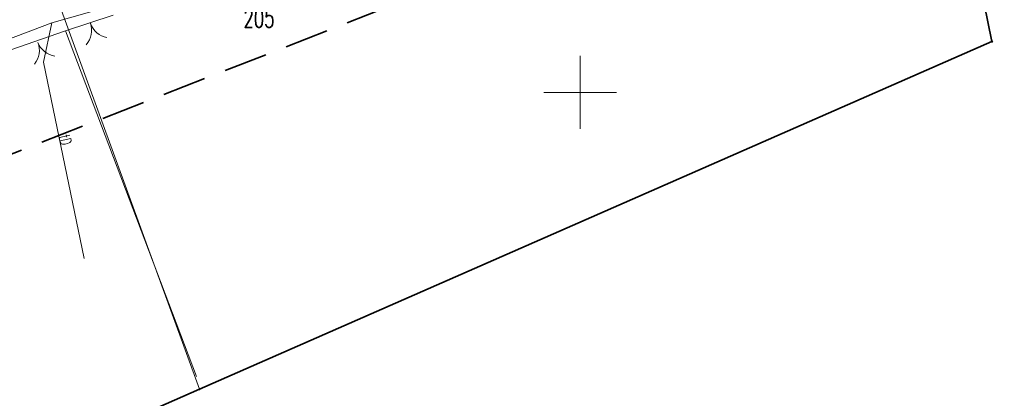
# Model space of a CAD drawing. Header units: metres. Extents: x 6496648 to 6497944, y 5962794 to 5963351.
# Tile 68 of 88: x 6497462 to 6497529, y 5963079 to 5963105. Entities that reach past the tile are written whole.
import ezdxf

# ---------------------------------------------------------------- set-up
doc = ezdxf.new("R2010")
doc.units = ezdxf.units.M
doc.header["$MEASUREMENT"] = 0
doc.linetypes.add('L_0_04', pattern=[1.5, 1, -0.5])
doc.layers.get('0').update_dxf_attribs({"color": 8, "linetype": 'CONTINUOUS', "lineweight": 13})
for name, color, linetype, lineweight in [('211_NR_DZIAlKI', 7, 'CONTINUOUS', 25), ('217_GRANICA_KONTURU_KLASYFIKCYJNEGO', 8, 'CONTINUOUS', 13), ('218_GRANICA_UzYTKU', 8, 'CONTINUOUS', 13), ('219_LINIA_GRANICY', 3, 'CONTINUOUS', 35), ('BRAMA__LINIA_', 8, 'CONTINUOUS', 13), ('brama__linia____symbol', 8, 'CONTINUOUS', 13), ('OGRODZENIE_TRWAlE__LINIA_', 8, 'CONTINUOUS', 13), ('PRZEWoD_TELEKOMUNIKACYJNY__LINIA_', 30, 'CONTINUOUS', 13), ('PRZEWoD_TELEKOMUNIKACYJNY__LINIA__ATR1', 30, 'CONTINUOUS', 13), ('siatka', 8, 'CONTINUOUS', 13), ('ZAKRES', 190, 'L_0_04', 35)]:
    doc.layers.add(name, color=color, linetype=linetype, lineweight=lineweight)
doc.styles.get("Standard").update_dxf_attribs({"font": 'simplex.shx'})

# ---------------------------------------------------------------- blocks, each defined once
blk = doc.blocks.new('GRO')
at = {"color": 0, "linetype": 'Continuous', "lineweight": 13}
blk.add_circle((0, 0), 0.1, dxfattribs=at)

msp = doc.modelspace()

# ---------------------------------------------------------------- linework, layer by layer
at = {"layer": '217_GRANICA_KONTURU_KLASYFIKCYJNEGO', "flags": 128}
for points in [[(6497528.27, 5963103.49), (6497523.54, 5963126.66)], [(6497464.13, 5963106.39), (6497473.87, 5963079.64)], [(6497473.87, 5963079.64), (6497528.27, 5963103.49)]]:
    msp.add_lwpolyline(points, dxfattribs=at)
at = {"layer": '218_GRANICA_UzYTKU', "flags": 128}
for points in [[(6497528.27, 5963103.49), (6497523.54, 5963126.66)], [(6497464.13, 5963106.39), (6497473.87, 5963079.64)], [(6497473.87, 5963079.64), (6497528.27, 5963103.49)], [(6497471.02, 5963078.39), (6497473.87, 5963079.64)]]:
    msp.add_lwpolyline(points, dxfattribs=at)
at = {"layer": '219_LINIA_GRANICY', "flags": 128}
for points in [[(6497528.27, 5963103.49), (6497523.54, 5963126.66)], [(6497528.27, 5963103.49), (6497473.87, 5963079.64)], [(6497471.02, 5963078.39), (6497473.87, 5963079.64)]]:
    msp.add_lwpolyline(points, dxfattribs=at)
at = {"layer": 'BRAMA__LINIA_', "flags": 128}
for points in [[(6497467.96, 5963105.29), (6497464.67, 5963104.23)], [(6497464.67, 5963104.23), (6497460.92, 5963102.92)]]:
    msp.add_lwpolyline(points, dxfattribs=at)
at = {"layer": 'brama__linia____symbol'}
for centre, radius, start, end in [((6497464.975, 5963104.261), 1.5, 318.65449, 18.63608), ((6497467.814, 5963105.227), 1.503, 198.93299, 258.83627), ((6497461.392, 5963102.879), 1.492, 321.16256, 21.45412), ((6497464.166, 5963103.962), 1.485, 201.16276, 261.73125)]:
    msp.add_arc(centre, radius, start, end, dxfattribs=at)
at = {"layer": 'OGRODZENIE_TRWAlE__LINIA_', "flags": 128}
msp.add_lwpolyline([(6497464.67, 5963104.23), (6497473.66, 5963080.51)], dxfattribs=at)
at = {"layer": 'PRZEWoD_TELEKOMUNIKACYJNY__LINIA_', "flags": 128}
for points in [[(6497523.86, 5963125.05), (6497489.08, 5963112.27), (6497482.38, 5963110.07), (6497463.74, 5963104.76)], [(6497261.71, 5963034.62), (6497300.12, 5963040.13), (6497313.75, 5963042.01), (6497359.93, 5963058.92), (6497407.54, 5963075.77), (6497418.86, 5963079.81), (6497425.22, 5963090.16), (6497463.74, 5963104.76)], [(6497463.74, 5963104.76), (6497463.18, 5963102.07), (6497465.97, 5963088.61)]]:
    msp.add_lwpolyline(points, dxfattribs=at)
at = {"layer": 'siatka', "flags": 128}
for points in [[(6497500, 5963097.5), (6497500, 5963102.5)], [(6497497.5, 5963100), (6497502.5, 5963100)]]:
    msp.add_lwpolyline(points, dxfattribs=at)
at = {"layer": 'ZAKRES', "ltscale": 3, "flags": 128}
msp.add_lwpolyline([(6497692.5, 5963219.5), (6497716, 5963186.5), (6497672.2, 5963172.1), (6497502, 5963111.8), (6497349, 5963052), (6497312.6, 5963038.4), (6497228.6, 5963030.4), (6497133.5, 5963045.2), (6496948.4, 5963119.5), (6496936.6, 5963083.2), (6496927.9, 5963075.7), (6496873, 5963095.9), (6496849.7, 5963104.2), (6496824.8, 5963105.1), (6496784.8, 5963107.4), (6496786.6, 5963174.3), (6496788.5, 5963184), (6496695.2, 5963217.9), (6496711.8, 5963253.1), (6496961, 5963151.5), (6497143.1, 5963082.8), (6497228.1, 5963066.8), (6497302.3, 5963072), (6497492.1, 5963142.6)], close=True, dxfattribs=at)

# ---------------------------------------------------------------- block references
at = {"xscale": 0.5, "yscale": 0.5, "zscale": 0.5}
for p in [(6497528.27, 5963103.49), (6497473.87, 5963079.64)]:
    msp.add_blockref('GRO', p, dxfattribs=at)

# ---------------------------------------------------------------- texts
at = {"layer": '211_NR_DZIAlKI', "width": 0.66}
msp.add_text('205', height=1.25, dxfattribs=at).set_placement((6497476.9, 5963104.45))
at = {"layer": 'PRZEWoD_TELEKOMUNIKACYJNY__LINIA__ATR1', "width": 0.66}
msp.add_text('tD', height=0.75, rotation=282.5, dxfattribs=at).set_placement((6497464.23, 5963097.01))

doc.saveas('drawing.dxf')
